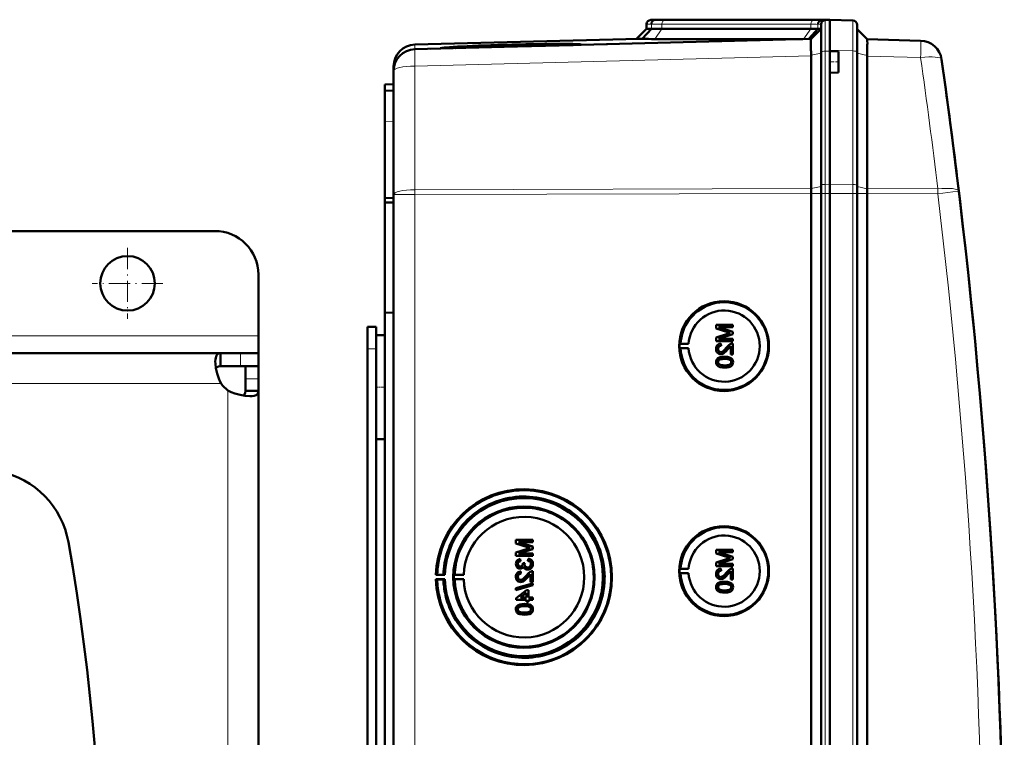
# Model space of a CAD drawing. Extents: x -2065 to 2446, y -1961 to 629.
# Tile 30 of 59: x 542 to 768, y -1345 to -1180. Entities that reach past the tile are written whole.
import ezdxf

# ---------------------------------------------------------------- set-up
doc = ezdxf.new("R2010")
doc.units = 0
doc.linetypes.add('DASHDOT', pattern=[18.5, 12, -3, 0.5, -3])

msp = doc.modelspace()

# ---------------------------------------------------------------- linework, layer by layer
at = {"color": 7, "lineweight": 50}
for p, q in [((687.57, -1180.15), (686.53, -1180.19)), ((688.47, -1180.13), (687.53, -1180.16)), ((687.57, -1180.15), (687.56, -1180.15)), ((688.47, -1180.13), (687.57, -1180.15)), ((688.47, -1180.13), (687.57, -1180.15)), ((690.49, -1180.15), (690.23, -1180.15)), ((724.63, -1180.15), (690.49, -1180.15)), ((724.63, -1180.15), (690.49, -1180.15)), ((724.64, -1180.15), (690.49, -1180.15)), ((726.68, -1180.18), (725.74, -1180.21)), ((726.53, -1180.19), (727.57, -1180.15)), ((727.56, -1180.15), (726.65, -1180.13)), ((727.56, -1180.15), (726.65, -1180.13)), ((727.56, -1180.15), (726.68, -1180.18)), ((727.56, -1187.12), (727.56, -1180.15)), ((727.56, -1180.15), (732.85, -1180.34)), ((685.57, -1182.21), (683.27, -1184.52)), ((686.65, -1182.19), (684.51, -1184.53)), ((685.57, -1181.19), (685.57, -1182.21)), ((686.65, -1182.19), (685.57, -1182.21)), ((723.22, -1182.21), (689.08, -1182.21)), ((724.85, -1182.23), (722.75, -1184.53)), ((723.26, -1184.52), (725.57, -1182.21)), ((725.57, -1182.21), (724.85, -1182.23)), ((725.57, -1187.55), (725.57, -1181.19)), ((733.81, -1187.53), (733.81, -1181.34)), ((736.1, -1184.63), (733.81, -1182.34)), ((683.88, -1184.5), (632.43, -1185.85)), ((723.27, -1184.52), (632.43, -1186.89)), ((687.42, -1184.56), (721.41, -1184.56)), ((736.1, -1184.63), (748.38, -1184.95)), ((636, -1186.8), (638.38, -1186.74)), ((639.98, -1186.63), (638.26, -1186.68)), ((638.27, -1186.7), (639.98, -1186.66)), ((639.98, -1186.66), (639.97, -1186.7)), ((668.73, -1185.94), (640.1, -1186.69)), ((668.85, -1185.89), (668.87, -1185.94)), ((670.44, -1185.9), (676.62, -1185.74)), ((727.56, -1187.32), (727.56, -1187.12)), ((727.57, -1187.32), (727.57, -1187.12)), ((723.26, -1188.3), (723.25, -1187.44)), ((723.26, -1188.3), (723.27, -1188.39)), ((723.27, -1218.86), (723.27, -1188.39)), ((725.57, -1218.12), (725.57, -1187.55)), ((727.56, -1187.32), (727.56, -1189.82)), ((729.56, -1187.39), (727.56, -1187.32)), ((729.56, -1187.39), (729.56, -1189.82)), ((733.81, -1218.16), (733.81, -1187.53)), ((736.1, -1188.5), (736.1, -1218.87)), ((627.57, -1190.84), (627.57, -1191.88)), ((727.56, -1189.82), (727.56, -1192.32)), ((729.56, -1189.82), (729.56, -1192.25)), ((627.57, -1191.89), (627.57, -1220.26)), ((729.56, -1192.25), (727.56, -1192.32)), ((727.56, -1217.89), (727.56, -1192.32)), ((727.57, -1217.89), (727.57, -1192.32)), ((625.57, -1194.97), (627.57, -1194.9)), ((625.57, -1196.47), (625.57, -1194.97)), ((627.57, -1196.4), (625.57, -1196.47)), ((625.57, -1196.47), (625.57, -1203.47)), ((625.57, -1203.47), (625.57, -1221.1)), ((756.58, -1214.84), (756.71, -1215.85)), ((725.57, -1219.97), (725.57, -1218.12)), ((727.56, -1219.97), (727.56, -1217.89)), ((727.57, -1219.97), (727.57, -1217.89)), ((733.81, -1219.97), (733.81, -1218.16)), ((625.57, -1221.1), (627.57, -1221.01)), ((625.57, -1222.05), (625.57, -1221.1)), ((627.57, -1567.75), (627.57, -1220.26)), ((723.27, -1219.97), (723.27, -1219.98)), ((723.27, -1568.02), (723.27, -1219.98)), ((725.57, -1219.97), (725.57, -1568.03)), ((727.56, -1234.97), (727.56, -1219.97)), ((727.57, -1219.97), (727.57, -1568.03)), ((733.81, -1568.03), (733.81, -1219.97)), ((736.1, -1220), (736.1, -1219.97)), ((736.1, -1568.01), (736.1, -1220)), ((625.57, -1222.05), (627.57, -1222.02)), ((625.57, -1222.05), (625.57, -1247.32)), ((586.57, -1228.6), (496.57, -1228.6)), ((727.56, -1234.97), (727.56, -1547.76)), ((596.57, -1252.6), (596.57, -1238.6)), ((625.57, -1247.32), (625.57, -1393.07)), ((625.57, -1247.32), (627.57, -1247.34)), ((705.34, -1250.13), (701.48, -1250.13)), ((701.48, -1250.94), (701.48, -1250.13)), ((705.34, -1250.13), (705.34, -1250.13)), ((705.34, -1250.13), (705.34, -1250.67)), ((705.34, -1250.13), (705.34, -1250.67)), ((596.57, -1256.6), (596.57, -1252.6)), ((621.57, -1250.6), (623.57, -1250.6)), ((621.57, -1255.6), (621.57, -1250.6)), ((623.57, -1255.6), (623.57, -1250.6)), ((623.57, -1252.51), (625.57, -1252.45)), ((623.57, -1252.51), (625.57, -1252.45)), ((623.57, -1252.51), (623.57, -1264.4)), ((701.48, -1250.94), (704.19, -1251.8)), ((704.14, -1252.17), (701.48, -1253.02)), ((702.08, -1250.67), (705.34, -1250.67)), ((705.34, -1251.69), (702.08, -1250.67)), ((705.34, -1251.69), (702.08, -1250.67)), ((702.08, -1253.29), (705.34, -1252.26)), ((702.08, -1253.29), (705.34, -1252.26)), ((705.34, -1250.67), (705.34, -1250.67)), ((705.34, -1251.69), (705.34, -1251.69)), ((705.34, -1251.69), (705.34, -1252.26)), ((705.34, -1251.69), (705.34, -1252.26)), ((705.34, -1252.26), (705.34, -1252.26)), ((693.14, -1254.49), (693.34, -1254.46)), ((693.14, -1254.49), (695.18, -1254.49)), ((693.34, -1254.46), (695.18, -1254.49)), ((701.48, -1253.83), (701.48, -1253.02)), ((701.48, -1253.83), (705.34, -1253.83)), ((705.34, -1253.29), (702.08, -1253.29)), ((702.57, -1254.42), (702.58, -1254.42)), ((702.62, -1254.92), (702.57, -1254.42)), ((702.63, -1254.92), (702.58, -1254.42)), ((702.62, -1254.92), (702.63, -1254.92)), ((704.13, -1255.77), (704.84, -1255.01)), ((704.84, -1256.89), (704.84, -1255.01)), ((705.34, -1253.29), (705.34, -1253.29)), ((705.34, -1253.29), (705.34, -1253.83)), ((705.34, -1253.29), (705.34, -1253.83)), ((705.34, -1253.83), (705.34, -1253.83)), ((705.34, -1254.37), (705.34, -1254.37)), ((705.34, -1254.37), (705.34, -1256.89)), ((705.34, -1254.37), (705.34, -1256.89)), ((587.89, -1256.6), (444.57, -1256.6)), ((587.89, -1256.6), (587.89, -1259.6)), ((592.45, -1256.6), (587.89, -1256.6)), ((596.57, -1256.6), (592.45, -1256.6)), ((596.57, -1256.6), (596.57, -1259.6)), ((621.57, -1385.6), (621.57, -1255.6)), ((623.57, -1257.99), (623.57, -1255.6)), ((693.14, -1255.49), (693.34, -1255.52)), ((693.14, -1255.49), (695.18, -1255.49)), ((693.34, -1255.52), (695.18, -1255.49)), ((701.93, -1255.65), (701.94, -1255.65)), ((702.55, -1256.84), (702.55, -1256.84)), ((704.13, -1255.77), (704.13, -1255.77)), ((704.84, -1256.89), (705.34, -1256.89)), ((705.34, -1256.89), (705.34, -1256.89)), ((701.93, -1258.67), (701.94, -1258.67)), ((702.19, -1258.15), (702.2, -1258.15)), ((703.44, -1257.44), (703.44, -1257.44)), ((705.01, -1257.81), (705.02, -1257.81)), ((705.38, -1258.67), (705.39, -1258.67)), ((592.45, -1259.6), (587.89, -1259.6)), ((596.57, -1259.6), (592.45, -1259.6)), ((593.57, -1262.47), (593.57, -1259.6)), ((596.57, -1259.6), (596.43, -1259.6)), ((596.57, -1262.47), (596.57, -1259.6)), ((703.44, -1259.91), (703.44, -1259.91)), ((593.57, -1265.27), (593.57, -1262.47)), ((596.57, -1265.27), (596.57, -1262.47)), ((596.57, -1265.27), (593.57, -1265.27)), ((596.57, -1385.54), (596.57, -1265.27)), ((623.57, -1264.4), (623.57, -1276.3)), ((623.57, -1517.19), (623.57, -1270.81)), ((623.57, -1276.3), (625.57, -1276.35)), ((659.44, -1299.42), (655.59, -1299.42)), ((655.59, -1300.23), (655.59, -1299.42)), ((659.44, -1300.98), (656.18, -1299.96)), ((656.18, -1299.96), (659.44, -1299.96)), ((659.45, -1300.98), (656.19, -1299.96)), ((659.44, -1299.42), (659.45, -1299.42)), ((659.44, -1299.42), (659.44, -1299.96)), ((659.44, -1299.96), (659.45, -1299.96)), ((659.45, -1299.42), (659.45, -1299.96)), ((655.59, -1300.23), (658.29, -1301.09)), ((658.25, -1301.46), (655.59, -1302.31)), ((655.59, -1303.12), (655.59, -1302.31)), ((656.18, -1302.58), (659.44, -1301.55)), ((656.19, -1302.58), (659.45, -1301.55)), ((659.44, -1300.98), (659.45, -1300.98)), ((659.44, -1300.98), (659.44, -1301.55)), ((659.44, -1301.55), (659.45, -1301.55)), ((659.45, -1300.98), (659.45, -1301.55)), ((705.34, -1301.73), (701.48, -1301.73)), ((701.48, -1302.55), (701.48, -1301.73)), ((702.08, -1302.28), (705.34, -1302.28)), ((705.34, -1303.3), (702.08, -1302.28)), ((705.34, -1303.3), (702.08, -1302.28)), ((705.34, -1301.73), (705.34, -1301.73)), ((705.34, -1301.73), (705.34, -1302.28)), ((705.34, -1301.73), (705.34, -1302.28)), ((705.34, -1302.28), (705.34, -1302.28)), ((655.59, -1303.12), (659.44, -1303.12)), ((659.44, -1302.58), (656.18, -1302.58)), ((656.58, -1303.81), (656.59, -1303.81)), ((656.63, -1304.31), (656.58, -1303.81)), ((656.64, -1304.31), (656.59, -1303.81)), ((656.63, -1304.31), (656.64, -1304.31)), ((658.41, -1303.76), (658.36, -1304.26)), ((658.41, -1303.76), (658.41, -1303.76)), ((659.44, -1302.58), (659.45, -1302.58)), ((659.44, -1302.58), (659.44, -1303.12)), ((659.44, -1303.12), (659.45, -1303.12)), ((659.45, -1302.58), (659.45, -1303.12)), ((701.48, -1302.55), (704.19, -1303.41)), ((704.14, -1303.77), (701.48, -1304.63)), ((701.48, -1305.44), (701.48, -1304.63)), ((702.08, -1304.89), (705.34, -1303.87)), ((702.08, -1304.89), (705.34, -1303.87)), ((705.34, -1303.3), (705.34, -1303.3)), ((705.34, -1303.3), (705.34, -1303.87)), ((705.34, -1303.3), (705.34, -1303.87)), ((705.34, -1303.87), (705.34, -1303.87)), ((656.04, -1304.95), (656.04, -1304.95)), ((656.57, -1306.03), (656.58, -1306.03)), ((656.68, -1306.68), (656.69, -1306.68)), ((656.73, -1307.17), (656.68, -1306.68)), ((656.74, -1307.17), (656.69, -1306.68)), ((657.62, -1304.7), (657.17, -1304.75)), ((657.17, -1304.75), (657.18, -1304.82)), ((657.56, -1305.02), (657.57, -1305.02)), ((657.62, -1304.7), (657.62, -1304.7)), ((658.28, -1306.23), (658.29, -1306.23)), ((659.44, -1306.63), (659.45, -1306.63)), ((659.44, -1306.63), (659.44, -1309.15)), ((659.45, -1306.63), (659.45, -1309.15)), ((659.49, -1304.96), (659.5, -1304.96)), ((693.14, -1306.1), (693.34, -1306.07)), ((693.14, -1306.1), (695.18, -1306.1)), ((693.34, -1306.07), (695.18, -1306.1)), ((701.48, -1305.44), (705.34, -1305.44)), ((705.34, -1304.89), (702.08, -1304.89)), ((702.57, -1306.03), (702.58, -1306.03)), ((702.62, -1306.52), (702.57, -1306.03)), ((702.63, -1306.52), (702.58, -1306.03)), ((702.62, -1306.52), (702.63, -1306.52)), ((704.13, -1307.38), (704.84, -1306.62)), ((704.84, -1308.5), (704.84, -1306.62)), ((705.34, -1304.89), (705.34, -1304.89)), ((705.34, -1304.89), (705.34, -1305.44)), ((705.34, -1304.89), (705.34, -1305.44)), ((705.34, -1305.44), (705.34, -1305.44)), ((705.34, -1305.98), (705.34, -1305.98)), ((705.34, -1305.98), (705.34, -1308.5)), ((705.34, -1305.98), (705.34, -1308.5)), ((637.26, -1307.48), (637.56, -1307.44)), ((639.32, -1307.48), (637.26, -1307.48)), ((637.56, -1308.53), (637.26, -1308.48)), ((637.26, -1308.48), (639.32, -1308.48)), ((637.56, -1307.44), (638.99, -1307.46)), ((638.99, -1308.51), (637.56, -1308.53)), ((638.99, -1307.46), (639.32, -1307.48)), ((639.32, -1308.48), (638.99, -1308.51)), ((641.56, -1307.45), (641.35, -1307.48)), ((641.35, -1307.48), (643.63, -1307.48)), ((641.56, -1308.52), (641.35, -1308.48)), ((641.35, -1308.48), (643.63, -1308.48)), ((643.63, -1307.48), (641.56, -1307.45)), ((643.63, -1308.48), (641.56, -1308.52)), ((656.04, -1307.9), (656.04, -1307.9)), ((656.66, -1309.1), (656.66, -1309.1)), ((656.73, -1307.17), (656.74, -1307.17)), ((658.24, -1308.03), (658.95, -1307.27)), ((658.24, -1308.03), (658.24, -1308.03)), ((658.95, -1309.15), (658.95, -1307.26)), ((658.95, -1309.15), (659.44, -1309.15)), ((659.44, -1309.15), (659.45, -1309.15)), ((693.14, -1307.1), (693.34, -1307.13)), ((693.14, -1307.1), (695.18, -1307.1)), ((693.34, -1307.13), (695.18, -1307.1)), ((701.93, -1307.25), (701.94, -1307.25)), ((702.55, -1308.45), (702.55, -1308.45)), ((703.44, -1309.04), (703.44, -1309.04)), ((704.13, -1307.38), (704.13, -1307.38)), ((704.84, -1308.5), (705.34, -1308.5)), ((705.34, -1308.5), (705.34, -1308.5)), ((659.44, -1309.44), (655.59, -1310.53)), ((655.59, -1310.94), (659.44, -1309.85)), ((655.59, -1310.94), (655.59, -1310.53)), ((655.59, -1310.94), (655.6, -1310.94)), ((655.6, -1310.94), (659.45, -1309.85)), ((658.01, -1310.97), (655.64, -1312.8)), ((658.51, -1310.97), (658.01, -1310.97)), ((658.51, -1310.97), (658.51, -1310.97)), ((658.51, -1310.97), (658.51, -1312.65)), ((658.51, -1310.97), (658.51, -1312.65)), ((659.44, -1309.44), (659.45, -1309.44)), ((659.44, -1309.44), (659.44, -1309.85)), ((659.44, -1309.85), (659.45, -1309.85)), ((659.45, -1309.44), (659.45, -1309.85)), ((701.93, -1310.27), (701.94, -1310.27)), ((702.19, -1309.76), (702.2, -1309.76)), ((705.01, -1309.42), (705.02, -1309.42)), ((705.38, -1310.28), (705.39, -1310.28)), ((655.64, -1313.15), (655.64, -1312.8)), ((655.64, -1313.15), (658.01, -1313.15)), ((656.62, -1312.65), (658.01, -1311.58)), ((658.01, -1312.65), (656.62, -1312.65)), ((656.63, -1312.65), (658.02, -1311.58)), ((658.01, -1312.65), (658.01, -1311.58)), ((658.01, -1313.64), (658.01, -1313.15)), ((658.01, -1313.64), (658.51, -1313.64)), ((659.44, -1312.65), (658.51, -1312.65)), ((658.51, -1313.15), (659.44, -1313.15)), ((658.51, -1313.15), (658.51, -1313.64)), ((658.51, -1313.15), (658.51, -1313.64)), ((658.51, -1313.64), (658.51, -1313.64)), ((659.44, -1312.65), (659.45, -1312.65)), ((659.44, -1312.65), (659.44, -1313.15)), ((659.44, -1313.15), (659.45, -1313.15)), ((659.45, -1312.65), (659.45, -1313.15)), ((703.44, -1311.51), (703.44, -1311.51)), ((656.04, -1315.36), (656.04, -1315.36)), ((656.3, -1314.85), (656.31, -1314.85)), ((657.54, -1314.13), (657.55, -1314.13)), ((659.12, -1314.51), (659.13, -1314.51)), ((659.49, -1315.37), (659.5, -1315.37)), ((657.54, -1316.6), (657.55, -1316.6))]:
    msp.add_line(p, q, dxfattribs=at)
at = {"color": 7, "lineweight": 18}
for p, q in [((687.53, -1180.16), (686.53, -1180.19)), ((689.76, -1180.19), (723.9, -1180.19)), ((726.53, -1180.19), (725.74, -1180.21)), ((726.53, -1187.33), (726.53, -1180.19)), ((726.65, -1180.18), (726.65, -1180.13)), ((686.65, -1181.16), (685.57, -1181.19)), ((686.65, -1181.16), (686.65, -1182.19)), ((689.08, -1182.21), (687.42, -1184.56)), ((723.22, -1181.19), (689.08, -1181.19)), ((689.08, -1181.19), (689.08, -1182.21)), ((723.22, -1182.21), (721.56, -1184.56)), ((723.22, -1181.19), (723.22, -1182.21)), ((725.57, -1181.19), (724.85, -1181.21)), ((724.85, -1181.21), (724.85, -1182.23)), ((632.43, -1186.89), (632.43, -1185.85)), ((732.85, -1187.31), (727.56, -1187.12)), ((732.85, -1217.93), (732.85, -1187.31)), ((632.43, -1190.77), (723.27, -1188.39)), ((723.26, -1188.3), (725.57, -1187.78)), ((727.57, -1187.32), (726.53, -1187.33)), ((726.53, -1187.33), (726.53, -1217.9)), ((736.1, -1188.33), (733.81, -1187.81)), ((748.38, -1188.82), (736.1, -1188.5)), ((632.43, -1219.13), (632.43, -1190.77)), ((627.57, -1203.4), (625.57, -1203.47)), ((723.27, -1218.86), (632.43, -1219.13)), ((723.27, -1218.87), (725.57, -1218.36)), ((726.53, -1217.9), (727.57, -1217.89)), ((726.53, -1219.97), (726.53, -1217.9)), ((732.85, -1217.93), (727.56, -1217.89)), ((732.85, -1219.97), (732.85, -1217.93)), ((736.1, -1218.9), (733.81, -1218.38)), ((736.1, -1218.87), (752.3, -1218.92)), ((632.43, -1220.26), (627.57, -1220.26)), ((632.43, -1220.26), (632.43, -1219.13)), ((632.43, -1220.26), (723.27, -1219.98)), ((632.43, -1567.75), (632.43, -1220.26)), ((723.27, -1219.97), (725.57, -1219.97)), ((725.57, -1219.97), (726.53, -1219.97)), ((726.53, -1219.97), (727.57, -1219.97)), ((726.53, -1219.97), (726.53, -1568.03)), ((732.85, -1219.97), (727.56, -1219.97)), ((732.85, -1219.97), (733.81, -1219.97)), ((732.85, -1568.03), (732.85, -1219.97)), ((736.1, -1219.97), (733.81, -1219.97)), ((752.3, -1220.05), (736.1, -1220)), ((596.57, -1252.6), (444.57, -1252.6)), ((592.45, -1256.6), (592.45, -1259.6)), ((621.57, -1255.6), (623.57, -1255.6)), ((588.03, -1263.6), (444.57, -1263.6)), ((596.57, -1262.47), (593.57, -1262.47)), ((589.57, -1394.1), (589.57, -1265.14))]:
    msp.add_line(p, q, dxfattribs=at)
at = {"color": 7, "linetype": 'DASHDOT', "lineweight": 18, "ltscale": 0.060013}
msp.add_line((729.76, -1189.82), (727.36, -1189.82), dxfattribs=at)
at = {"color": 7, "linetype": 'DASHDOT', "lineweight": 18, "ltscale": 0.40625}
for p, q in [((566.57, -1232.48), (566.57, -1248.73)), ((574.69, -1240.6), (558.44, -1240.6))]:
    msp.add_line(p, q, dxfattribs=at)
at = {"color": 7, "linetype": 'DASHDOT', "lineweight": 18, "ltscale": 0.060001}
for p, q in [((621.37, -1255.6), (623.77, -1255.6)), ((623.37, -1264.4), (625.77, -1264.4))]:
    msp.add_line(p, q, dxfattribs=at)
at = {"color": 7, "lineweight": 18}
for points in [[(732.85, -1180.34), (732.85, -1180.34), (732.85, -1180.35), (732.86, -1181.66), (732.85, -1187.31)], [(752.3, -1220.05), (755.75, -1219.63), (757.1, -1219.46), (757.13, -1219.45), (757.14, -1219.45)]]:
    msp.add_lwpolyline(points, dxfattribs=at)
at = {"color": 7, "lineweight": 50}
for points in [[(723.24, -1184.81), (723.26, -1184.54), (723.26, -1184.52), (723.26, -1184.52)], [(736.17, -1185.72), (736.14, -1184.83), (736.11, -1184.65), (736.11, -1184.63), (736.1, -1184.63)], [(702.57, -1254.42), (702.21, -1254.5), (701.89, -1254.67), (701.75, -1254.8), (701.57, -1255.12), (701.49, -1255.48), (701.48, -1255.66)], [(701.93, -1255.65), (701.99, -1255.31), (702.11, -1255.12), (702.29, -1254.98), (702.51, -1254.92), (702.62, -1254.92)], [(701.94, -1255.65), (701.96, -1255.43), (702.02, -1255.26), (702.19, -1255.05), (702.44, -1254.94), (702.63, -1254.92)], [(704.99, -1254.43), (704.73, -1254.54), (704.38, -1254.79), (703.89, -1255.31)], [(704.13, -1255.77), (704.53, -1255.29), (704.84, -1255.01)], [(586.69, -1258.56), (586.71, -1258.08), (586.77, -1257.66), (586.85, -1257.39), (586.95, -1257.15), (587.1, -1256.93), (587.28, -1256.76), (587.56, -1256.64), (587.89, -1256.6)], [(701.48, -1255.66), (701.52, -1256.01), (701.65, -1256.35), (701.82, -1256.56), (702.04, -1256.72), (702.38, -1256.83), (702.55, -1256.84)], [(702.55, -1256.35), (702.34, -1256.32), (702.16, -1256.21), (702.03, -1256.05), (701.95, -1255.85), (701.93, -1255.65)], [(702.56, -1256.35), (702.36, -1256.32), (702.21, -1256.24), (702.07, -1256.1), (701.99, -1255.95), (701.94, -1255.65)], [(703.89, -1255.31), (703.31, -1255.95), (703.18, -1256.07), (702.89, -1256.27), (702.55, -1256.35)], [(702.55, -1256.84), (702.74, -1256.83), (703.12, -1256.7), (703.45, -1256.48), (703.74, -1256.21), (704.13, -1255.77)], [(702.55, -1256.84), (702.84, -1256.81), (703.18, -1256.67), (703.44, -1256.49), (703.85, -1256.1), (704.13, -1255.77)], [(588.03, -1263.6), (587.75, -1263.03), (587.5, -1262.44), (587.1, -1261.25), (586.83, -1260.07), (586.7, -1258.97), (586.69, -1258.56)], [(703.44, -1257.44), (702.91, -1257.46), (702.4, -1257.55), (702.03, -1257.7), (701.92, -1257.77), (701.73, -1257.95), (701.58, -1258.17), (701.51, -1258.42), (701.48, -1258.67)], [(701.48, -1258.67), (701.51, -1258.93), (701.59, -1259.18), (701.73, -1259.4), (701.93, -1259.58), (702.09, -1259.66), (702.42, -1259.79), (702.93, -1259.88), (703.44, -1259.91)], [(701.93, -1258.67), (701.94, -1258.55), (702.03, -1258.33), (702.19, -1258.15)], [(703.43, -1259.41), (703.06, -1259.4), (702.75, -1259.37), (702.47, -1259.31), (702.33, -1259.26), (702.08, -1259.07), (701.94, -1258.81), (701.93, -1258.67)], [(701.94, -1258.67), (701.96, -1258.49), (702.11, -1258.23), (702.2, -1258.15)], [(703.44, -1259.41), (702.88, -1259.39), (702.51, -1259.32), (702.33, -1259.26), (702.17, -1259.16), (702.04, -1259.02), (701.94, -1258.76), (701.94, -1258.67)], [(702.19, -1258.15), (702.54, -1258.01), (702.91, -1257.95), (703.43, -1257.93)], [(702.2, -1258.15), (702.6, -1258), (702.93, -1257.95), (703.44, -1257.93)], [(703.43, -1257.93), (704.09, -1257.97), (704.36, -1258.02), (704.5, -1258.06), (704.77, -1258.24), (704.91, -1258.48), (704.94, -1258.67)], [(704.94, -1258.67), (704.91, -1258.85), (704.77, -1259.09), (704.52, -1259.27), (704.31, -1259.34), (703.99, -1259.39), (703.43, -1259.41)], [(705.01, -1257.81), (704.73, -1257.65), (704.25, -1257.5), (703.6, -1257.44), (703.44, -1257.44)], [(705.02, -1257.81), (704.59, -1257.59), (704.11, -1257.48), (703.44, -1257.44)], [(703.44, -1259.91), (703.96, -1259.88), (704.47, -1259.79), (704.72, -1259.7), (704.95, -1259.57), (705.14, -1259.39), (705.29, -1259.17), (705.36, -1258.92), (705.38, -1258.67)], [(703.44, -1259.91), (703.94, -1259.88), (704.12, -1259.86), (704.61, -1259.74), (704.96, -1259.56), (705.21, -1259.31), (705.36, -1258.98), (705.39, -1258.67)], [(705.38, -1258.67), (705.33, -1258.29), (705.21, -1258.03), (705.01, -1257.81)], [(705.39, -1258.67), (705.34, -1258.29), (705.16, -1257.95), (705.02, -1257.81)], [(586.83, -1260.07), (587.07, -1259.81), (587.43, -1259.65), (587.89, -1259.6)], [(594.61, -1266.48), (593.54, -1266.4), (592.38, -1266.19), (591.16, -1265.83), (590.35, -1265.52), (589.57, -1265.14)], [(593.57, -1265.27), (593.52, -1265.74), (593.36, -1266.1), (593.09, -1266.34)], [(596.57, -1265.27), (596.51, -1265.66), (596.33, -1265.98), (596.03, -1266.21), (595.61, -1266.37), (595.15, -1266.45), (594.61, -1266.48)], [(656.58, -1303.81), (656.26, -1303.9), (655.98, -1304.07), (655.76, -1304.31), (655.63, -1304.62), (655.59, -1304.94)], [(656.04, -1304.95), (656.06, -1304.76), (656.2, -1304.51), (656.36, -1304.39), (656.63, -1304.31)], [(656.04, -1304.95), (656.07, -1304.76), (656.14, -1304.59), (656.27, -1304.46), (656.42, -1304.36), (656.64, -1304.31)], [(658.36, -1304.26), (658.57, -1304.31), (658.77, -1304.41), (658.99, -1304.66), (659.05, -1304.98)], [(659.49, -1304.96), (659.45, -1304.61), (659.3, -1304.28), (659.06, -1304.01), (658.91, -1303.91), (658.58, -1303.79), (658.41, -1303.76)], [(659.5, -1304.96), (659.46, -1304.61), (659.37, -1304.38), (659.23, -1304.17), (658.96, -1303.94), (658.62, -1303.8), (658.41, -1303.76)], [(655.59, -1304.94), (655.63, -1305.26), (655.76, -1305.57), (655.97, -1305.82), (656.26, -1305.98), (656.57, -1306.03)], [(656.68, -1306.68), (656.32, -1306.75), (656, -1306.93), (655.86, -1307.06), (655.68, -1307.37), (655.6, -1307.74), (655.59, -1307.91)], [(656.59, -1305.54), (656.41, -1305.51), (656.25, -1305.43), (656.09, -1305.21), (656.04, -1304.95)], [(656.6, -1305.54), (656.42, -1305.51), (656.2, -1305.38), (656.08, -1305.17), (656.04, -1304.95)], [(656.57, -1306.03), (656.77, -1306.01), (656.95, -1305.94), (657.11, -1305.83), (657.29, -1305.59), (657.34, -1305.51)], [(656.58, -1306.03), (656.77, -1306.01), (656.96, -1305.94), (657.12, -1305.83), (657.25, -1305.68), (657.34, -1305.52)], [(657.18, -1304.82), (657.16, -1305.03), (657.03, -1305.32), (656.89, -1305.46), (656.79, -1305.51), (656.59, -1305.54)], [(657.34, -1305.51), (657.42, -1305.75), (657.58, -1305.96), (657.79, -1306.12), (658.03, -1306.21), (658.28, -1306.23)], [(658.28, -1305.74), (658.06, -1305.71), (657.85, -1305.61), (657.76, -1305.53), (657.63, -1305.34), (657.57, -1305.12), (657.56, -1305.02)], [(658.29, -1305.74), (658.06, -1305.71), (657.89, -1305.63), (657.69, -1305.43), (657.58, -1305.16), (657.57, -1305.02)], [(659.1, -1306.68), (658.84, -1306.79), (658.49, -1307.04), (658, -1307.57)], [(658.28, -1306.23), (658.48, -1306.22), (658.85, -1306.09), (659.16, -1305.85), (659.38, -1305.53), (659.48, -1305.15), (659.49, -1304.96)], [(659.05, -1304.98), (659.04, -1305.1), (658.97, -1305.33), (658.83, -1305.53), (658.63, -1305.66), (658.4, -1305.73), (658.28, -1305.74)], [(658.29, -1306.23), (658.68, -1306.17), (658.91, -1306.06), (659.12, -1305.9), (659.28, -1305.71), (659.45, -1305.35), (659.5, -1304.96)], [(702.57, -1306.03), (702.21, -1306.11), (701.89, -1306.28), (701.75, -1306.41), (701.57, -1306.73), (701.49, -1307.09), (701.48, -1307.27)], [(701.93, -1307.25), (701.99, -1306.92), (702.11, -1306.73), (702.29, -1306.59), (702.51, -1306.53), (702.62, -1306.52)], [(701.94, -1307.25), (701.96, -1307.03), (702.02, -1306.86), (702.19, -1306.66), (702.44, -1306.54), (702.63, -1306.52)], [(703.89, -1306.92), (703.31, -1307.56), (703.18, -1307.68), (702.89, -1307.87), (702.55, -1307.96)], [(704.99, -1306.03), (704.73, -1306.15), (704.38, -1306.39), (703.89, -1306.92)], [(704.13, -1307.38), (704.53, -1306.9), (704.84, -1306.62)], [(655.59, -1307.91), (655.63, -1308.27), (655.76, -1308.6), (655.93, -1308.81), (656.15, -1308.97), (656.48, -1309.08), (656.66, -1309.1)], [(656.04, -1307.9), (656.1, -1307.57), (656.22, -1307.37), (656.4, -1307.24), (656.62, -1307.18), (656.73, -1307.17)], [(656.04, -1307.9), (656.07, -1307.68), (656.13, -1307.51), (656.3, -1307.3), (656.55, -1307.19), (656.74, -1307.17)], [(656.66, -1308.6), (656.45, -1308.57), (656.27, -1308.46), (656.14, -1308.3), (656.06, -1308.1), (656.04, -1307.9)], [(656.67, -1308.6), (656.46, -1308.57), (656.32, -1308.49), (656.18, -1308.36), (656.1, -1308.2), (656.04, -1307.9)], [(658, -1307.57), (657.42, -1308.21), (657.29, -1308.33), (657, -1308.52), (656.66, -1308.6)], [(656.66, -1309.1), (656.85, -1309.08), (657.23, -1308.95), (657.56, -1308.74), (657.84, -1308.47), (658.24, -1308.03)], [(656.66, -1309.1), (656.95, -1309.06), (657.29, -1308.92), (657.55, -1308.75), (657.96, -1308.35), (658.24, -1308.03)], [(658.24, -1308.03), (658.64, -1307.54), (658.95, -1307.26)], [(701.48, -1307.27), (701.52, -1307.62), (701.65, -1307.95), (701.82, -1308.16), (702.04, -1308.32), (702.38, -1308.44), (702.55, -1308.45)], [(703.44, -1309.04), (702.91, -1309.07), (702.4, -1309.16), (702.03, -1309.31), (701.92, -1309.38), (701.73, -1309.55), (701.58, -1309.78), (701.51, -1310.03), (701.48, -1310.28)], [(702.55, -1307.96), (702.34, -1307.92), (702.16, -1307.82), (702.03, -1307.65), (701.95, -1307.46), (701.93, -1307.25)], [(702.56, -1307.96), (702.36, -1307.92), (702.21, -1307.84), (702.07, -1307.71), (701.99, -1307.56), (701.94, -1307.25)], [(702.55, -1308.45), (702.74, -1308.43), (703.12, -1308.31), (703.45, -1308.09), (703.74, -1307.82), (704.13, -1307.38)], [(702.55, -1308.45), (702.84, -1308.42), (703.18, -1308.28), (703.44, -1308.1), (703.85, -1307.7), (704.13, -1307.38)], [(705.01, -1309.42), (704.73, -1309.25), (704.25, -1309.11), (703.6, -1309.05), (703.44, -1309.04)], [(705.02, -1309.42), (704.59, -1309.2), (704.11, -1309.09), (703.44, -1309.04)], [(701.48, -1310.28), (701.51, -1310.54), (701.59, -1310.79), (701.73, -1311.01), (701.93, -1311.18), (702.09, -1311.27), (702.42, -1311.4), (702.93, -1311.49), (703.44, -1311.51)], [(701.93, -1310.27), (701.94, -1310.15), (702.03, -1309.93), (702.19, -1309.76)], [(703.43, -1311.02), (703.06, -1311.01), (702.75, -1310.98), (702.47, -1310.92), (702.33, -1310.87), (702.08, -1310.68), (701.94, -1310.42), (701.93, -1310.27)], [(701.94, -1310.27), (701.96, -1310.09), (702.11, -1309.84), (702.2, -1309.76)], [(703.44, -1311.02), (702.88, -1310.99), (702.51, -1310.93), (702.33, -1310.86), (702.17, -1310.76), (702.04, -1310.62), (701.94, -1310.36), (701.94, -1310.27)], [(702.19, -1309.76), (702.54, -1309.62), (702.91, -1309.56), (703.43, -1309.54)], [(702.2, -1309.76), (702.6, -1309.61), (702.93, -1309.56), (703.44, -1309.54)], [(703.43, -1309.54), (704.09, -1309.57), (704.36, -1309.63), (704.5, -1309.67), (704.77, -1309.85), (704.91, -1310.09), (704.94, -1310.28)], [(704.94, -1310.28), (704.91, -1310.46), (704.77, -1310.69), (704.52, -1310.88), (704.31, -1310.94), (703.99, -1310.99), (703.43, -1311.02)], [(703.44, -1311.51), (703.96, -1311.49), (704.47, -1311.39), (704.72, -1311.31), (704.95, -1311.18), (705.14, -1311), (705.29, -1310.78), (705.36, -1310.53), (705.38, -1310.28)], [(703.44, -1311.51), (703.94, -1311.49), (704.12, -1311.47), (704.61, -1311.35), (704.96, -1311.17), (705.21, -1310.92), (705.36, -1310.59), (705.39, -1310.28)], [(705.38, -1310.28), (705.33, -1309.89), (705.21, -1309.63), (705.01, -1309.42)], [(705.39, -1310.28), (705.34, -1309.9), (705.16, -1309.55), (705.02, -1309.42)], [(657.54, -1314.13), (657.02, -1314.16), (656.51, -1314.25), (656.14, -1314.4), (656.03, -1314.47), (655.83, -1314.64), (655.69, -1314.87), (655.61, -1315.12), (655.59, -1315.37)], [(655.59, -1315.37), (655.62, -1315.63), (655.7, -1315.88), (655.84, -1316.1), (656.04, -1316.28), (656.19, -1316.36), (656.52, -1316.49), (657.04, -1316.58), (657.54, -1316.6)], [(656.04, -1315.36), (656.05, -1315.24), (656.13, -1315.02), (656.3, -1314.85)], [(656.04, -1315.36), (656.07, -1315.19), (656.22, -1314.93), (656.31, -1314.85)], [(657.54, -1316.11), (657.17, -1316.1), (656.86, -1316.07), (656.58, -1316.01), (656.44, -1315.96), (656.18, -1315.77), (656.05, -1315.51), (656.04, -1315.36)], [(657.55, -1316.11), (656.99, -1316.08), (656.62, -1316.02), (656.44, -1315.96), (656.28, -1315.85), (656.15, -1315.71), (656.05, -1315.45), (656.04, -1315.36)], [(656.3, -1314.85), (656.64, -1314.71), (657.02, -1314.65), (657.54, -1314.63)], [(656.31, -1314.85), (656.71, -1314.7), (657.04, -1314.65), (657.55, -1314.63)], [(659.12, -1314.51), (658.84, -1314.34), (658.36, -1314.2), (657.71, -1314.14), (657.54, -1314.13)], [(657.54, -1314.63), (658.2, -1314.66), (658.47, -1314.72), (658.61, -1314.76), (658.87, -1314.94), (659.02, -1315.18), (659.05, -1315.37)], [(657.54, -1316.6), (658.07, -1316.58), (658.58, -1316.48), (658.83, -1316.4), (659.06, -1316.27), (659.25, -1316.09), (659.39, -1315.87), (659.47, -1315.62), (659.49, -1315.37)], [(659.05, -1315.37), (659.02, -1315.55), (658.88, -1315.79), (658.63, -1315.97), (658.42, -1316.03), (658.1, -1316.08), (657.54, -1316.11)], [(659.13, -1314.51), (658.7, -1314.29), (658.22, -1314.18), (657.55, -1314.13)], [(657.55, -1316.6), (658.05, -1316.58), (658.23, -1316.56), (658.72, -1316.44), (659.07, -1316.26), (659.32, -1316.01), (659.47, -1315.68), (659.5, -1315.37)], [(659.49, -1315.37), (659.44, -1314.99), (659.31, -1314.72), (659.12, -1314.51)], [(659.5, -1315.37), (659.45, -1314.99), (659.26, -1314.64), (659.13, -1314.51)]]:
    msp.add_lwpolyline(points, dxfattribs=at)
msp.add_circle((566.57, -1240.6), 6.25, dxfattribs=at)
for centre, radius, start, end in [((686.57, -1181.19), 1, 91.9999, 180.0004), ((690.18, -1116.63), 63.52, 268.4613, 270.0941), ((690.25, -1112.41), 67.74, 268.502, 270.2102), ((724.88, -1112.58), 67.57, 269.7861, 271.4988), ((724.88, -1112.58), 67.57, 269.7861, 271.4988), ((724.88, -1251.87), 71.72, 88.5636, 90.1948), ((726.57, -1181.19), 1, 92, 180), ((732.81, -1181.34), 1, 360, 88), ((688.78, -1099.68), 82.54, 268.5194, 270.2071), ((723.42, -1238.97), 56.75, 88.5525, 90.1984), ((685.12, -1165.37), 19.17, 266.2743, 268.1523), ((687.06, -1084.64), 99.92, 268.5336, 270.2046), ((748.25, -1189.95), 5, 8.0244, 88.5), ((632.57, -1190.84), 5, 91.5, 180), ((632.57, -1191.89), 5, 91.5, 180), ((638.42, -1186.4), 0.335, 243.3389, 263.902), ((640.13, -1186.36), 0.328, 243.4974, 265.1676), ((661.88, -1185.25), 74.28, 357.6228, 359.6372), ((-699.21, -1394), 1466.77, 351.97557, 8.02443), ((748.32, -1190.42), 5, 8.0056, 10.3842), ((-699.21, -1394), 1466.77, 7.01584, 8.00564), ((-699.21, -1394), 1466.77, 353.02402, 6.97598), ((586.57, -1238.6), 10, 0, 90), ((703.39, -1254.99), 10.06, 110.5864, 176.9929), ((703.38, -1254.99), 10.06, 33.1491, 110.5769), ((703.38, -1254.99), 10.07, 315.7681, 33.1576), ((712.76, -1278.92), 28.1, 106.5505, 107.8561), ((713.86, -1221.37), 31.94, 252.3749, 253.4362), ((705.31, -1255.35), 0.972, 88.2771, 108.7969), ((703.39, -1254.99), 10.07, 183.0092, 238.3346), ((593.69, -1259.48), 7, 216.0817, 233.9139), ((703.38, -1255), 10.06, 238.3386, 315.7704), ((533.29, -1303.38), 20, 9.8561, 78.8031), ((657.5, -1307.97), 19.93, 83.6185, 122.6519), ((657.49, -1307.98), 19.94, 359.9906, 83.6076), ((657.46, -1307.97), 18.48, 83.5893, 122.618), ((657.46, -1307.97), 18.48, 44.5714, 83.5933), ((657.5, -1307.98), 19.94, 122.653, 161.6719), ((657.47, -1307.98), 18.49, 122.6157, 161.6232), ((657.5, -1307.98), 15.94, 83.4589, 122.4168), ((657.5, -1307.98), 15.94, 44.5027, 83.4565), ((657.51, -1307.98), 15.95, 122.4177, 161.3612), ((657.44, -1307.98), 13.82, 359.9781, 177.949), ((657.46, -1307.98), 18.49, 359.9981, 44.574), ((657.49, -1307.98), 15.95, 359.9981, 44.5023), ((703.39, -1306.6), 10.06, 110.5864, 176.9929), ((703.38, -1306.59), 10.06, 33.1491, 110.5769), ((11.12, -1394.1), 550, 350.1439, 9.8561), ((666.87, -1328.2), 28.1, 106.5505, 107.8561), ((667.96, -1270.66), 31.94, 252.3749, 253.4362), ((703.38, -1306.6), 10.07, 315.7681, 33.1576), ((712.76, -1330.52), 28.1, 106.5505, 107.8561), ((713.86, -1272.98), 31.94, 252.3749, 253.4362), ((658.8, -1305.06), 1.24, 162.9877, 177.9725), ((658.81, -1305.06), 1.24, 162.9669, 178.0009), ((659.41, -1307.6), 0.972, 88.2771, 108.7969), ((705.31, -1306.95), 0.972, 88.2771, 108.7969), ((657.5, -1307.99), 15.95, 271.0173, 0.0108), ((703.39, -1306.6), 10.07, 183.0092, 238.3346), ((657.5, -1307.99), 19.95, 192.7797, 231.7964), ((657.47, -1307.99), 18.49, 192.8311, 231.8357), ((657.51, -1307.99), 15.95, 193.1074, 232.0485), ((657.46, -1307.99), 18.49, 309.8795, 348.884), ((657.49, -1307.99), 19.95, 309.8644, 348.8795), ((703.38, -1306.6), 10.06, 238.3386, 315.7704), ((657.46, -1308), 18.48, 231.8365, 270.8576), ((657.5, -1307.99), 15.94, 232.049, 271.0053), ((657.47, -1308), 18.48, 270.8553, 309.8839), ((657.49, -1308), 19.93, 231.7971, 309.8614)]:
    msp.add_arc(centre, radius, start, end, dxfattribs=at)
at = {"color": 7, "lineweight": 18}
for centre, radius, start, end in [((689.49, -1105.23), 74.96, 268.5051, 270.2097), ((724.12, -1244.69), 64.5, 88.5669, 90.1937), ((688.78, -1099.09), 82.1, 268.5132, 270.2082), ((723.42, -1238.46), 57.28, 88.5619, 90.1954), ((-699.09, -1392.88), 1461.79, 6.83463, 8.02442), ((753.24, -1189.72), 0.0281, 9.1589, 40.9326), ((756.55, -1214.85), 0.0282, 8.141, 39.6807), ((-699.12, -1394), 1461.81, 353.16554, 6.83446)]:
    msp.add_arc(centre, radius, start, end, dxfattribs=at)
at = {"color": 7, "lineweight": 50}
for centre, major_axis, ratio, start_param, end_param in [((687.56, -1181.16), (0, -1), 0.910082, 3.176493, 4.712384), ((725.77, -1181.21), (0, -1), 0.910127, 3.176499, 4.71238), ((723.4, -1189.51), (-0.13, 5), 0.020818, 0.34555, 0.998848), ((654.41, -1186.27), (16.15, 0.42), 0.026181, 6.281429, 9.394847), ((654.41, -1186.27), (-14.44, -0.38), 0.026181, 3.1486, 6.243308), ((654.41, -1186.27), (12.78, 0.33), 0.026181, 6.281429, 9.426077), ((654.41, -1186.27), (12.78, 0.33), 0.026181, 3.143896, 3.296959), ((654.41, -1186.3), (-12.77, -0.33), 0.008724, 0.154064, 0.155234), ((659.13, -1186.15), (8.06, 0.22), 0.032897, 6.087443, 6.280959), ((654.41, -1186.27), (-14.44, -0.38), 0.026181, 3.010332, 3.146042), ((654.41, -1186.3), (14.45, 0.38), 0.008724, 6.146463, 6.147289), ((660.27, -1186.12), (10.3, 0.28), 0.032776, 6.129049, 6.280931), ((723.4, -1189.51), (-0.13, 5), 0.020818, 0.998848, 1.141997), ((735.97, -1189.62), (-0.13, -5), 0.020818, 1.798234, 1.833823), ((723.4, -1219.98), (0.01, -5), 0.026177, 4.485496, 4.709745), ((735.97, -1220), (0.01, 5), 0.026177, 4.717563, 4.939282), ((703.31, -1254.99), (0, 10.3), 0.999657, 4.712389, 10.995574), ((703.33, -1254.99), (0, 8.17), 0.999657, 1.632048, 7.79273), ((703.34, -1254.99), (0, -10.21), 0.999657, 4.663407, 4.761371), ((657.43, -1307.98), (0, 20.18), 0.999657, 1.595577, 7.829201), ((657.43, -1307.98), (0, 18.12), 0.999657, 1.598396, 7.826382), ((657.43, -1307.98), (0, 16.2), 0.999657, 4.712389, 10.995574), ((703.31, -1306.6), (0, 10.3), 0.999657, 4.712389, 10.995574), ((703.33, -1306.6), (0, 8.17), 0.999657, 1.632048, 7.79273), ((657.5, -1307.98), (0, -19.95), 0.999657, 4.392372, 4.684978), ((657.45, -1307.98), (0, -18.48), 0.999657, 4.391338, 4.684024), ((657.5, -1307.98), (0, -15.95), 0.999657, 4.386952, 4.678989), ((703.34, -1306.6), (0, -10.21), 0.999657, 4.663407, 4.761371), ((657.5, -1307.98), (0, -19.95), 0.999657, 4.739799, 4.935539), ((657.45, -1307.98), (0, -18.48), 0.999657, 4.740754, 4.936562), ((657.45, -1307.98), (0, -16.12), 0.999657, 4.681358, 4.74342), ((657.5, -1307.98), (0, -15.95), 0.999657, 4.745789, 4.941259), ((657.44, -1307.98), (0, -13.83), 0.999657, 4.748556, 7.853982), ((657.45, -1307.98), (0, -18.5), 0.999657, 1.376785, 1.570796), ((657.5, -1307.98), (0, -19.94), 0.999657, 1.376603, 1.570796)]:
    msp.add_ellipse(centre, major_axis=major_axis, ratio=ratio, start_param=start_param, end_param=end_param, dxfattribs=at)
at = {"color": 7, "lineweight": 18}
for centre, major_axis, ratio, start_param, end_param in [((689.79, -1181.19), (0, -1), 0.707107, 3.176499, 4.712389), ((723.93, -1181.19), (0, -1), 0.707107, 3.176499, 4.712389), ((748.25, -1189.95), (0.13, 5), 0.020818, 4.939827, 6.283185), ((632.57, -1191.89), (0.13, -5), 0.020818, 3.141593, 4.484951), ((732.81, -1187.53), (-1, 0), 0.224951, 3.141593, 4.677482), ((726.57, -1187.55), (-1, 0), 0.224951, 4.747296, 6.283185), ((748.25, -1189.95), (4.95, 0.7), 0.219379, 0, 1.513453), ((632.57, -1191.89), (5, 0), 0.224951, 1.596976, 3.141593), ((726.57, -1218.12), (-1, 0), 0.224951, 4.747296, 6.283185), ((732.81, -1218.16), (-1, 0), 0.224951, 3.141593, 4.677482), ((752.17, -1220.05), (4.96, 0.59), 0.220468, 0, 1.51802), ((632.57, -1220.26), (5, 0), 0.224951, 1.596976, 3.141593), ((752.17, -1220.05), (0.01, 5), 0.026177, 4.712467, 4.939282)]:
    msp.add_ellipse(centre, major_axis=major_axis, ratio=ratio, start_param=start_param, end_param=end_param, dxfattribs=at)

doc.saveas('drawing.dxf')
